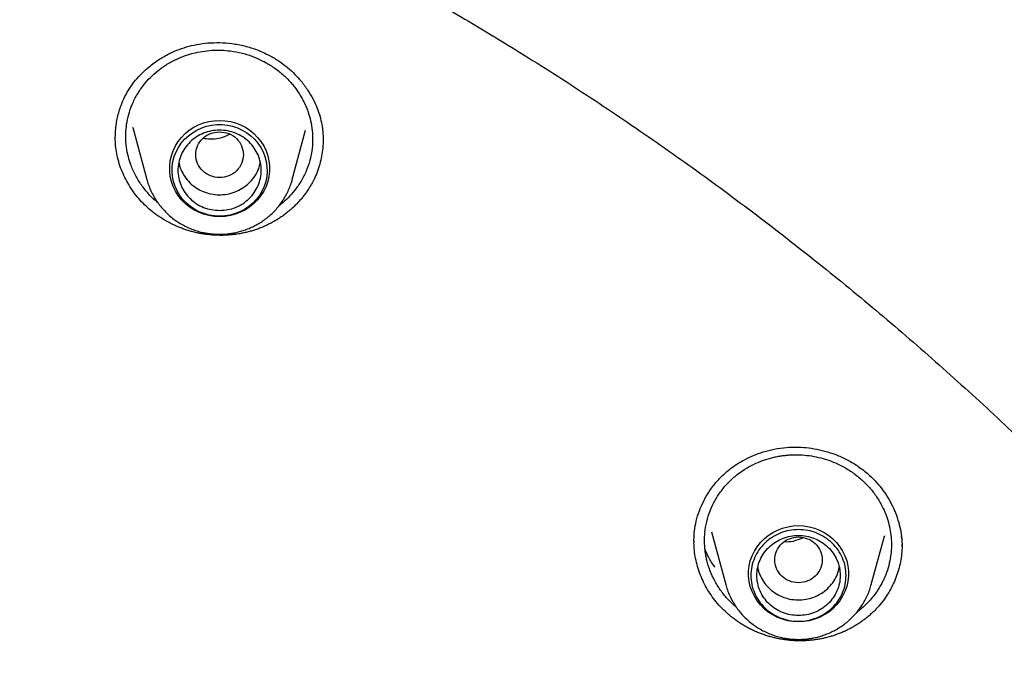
# Model space of a CAD drawing. Header units: millimetres. Extents: x 8 to 849, y 12 to 2010.
# Tile 105 of 111: x 433 to 450, y 1869 to 1880. Entities that reach past the tile are written whole.
import ezdxf

# ---------------------------------------------------------------- set-up
doc = ezdxf.new("R2010")
doc.units = ezdxf.units.MM

msp = doc.modelspace()

# ---------------------------------------------------------------- linework, layer by layer
at = {"color": 7, "linetype": 'Continuous', "lineweight": 30}
for p, q in [((435.233, 1878.286), (435.47, 1877.409)), ((435.235, 1878.281), (435.233, 1878.286)), ((434.94, 1878.113), (434.941, 1878.118)), ((437.916, 1877.409), (438.14, 1878.237)), ((438.434, 1878.067), (438.433, 1878.061)), ((437.918, 1877.416), (437.916, 1877.409)), ((444.964, 1871.48), (445.204, 1870.594)), ((447.65, 1870.594), (447.871, 1871.41)), ((447.873, 1871.417), (447.871, 1871.41)), ((447.652, 1870.601), (447.65, 1870.594)), ((445.383, 1870.213), (445.343, 1870.245))]:
    msp.add_line(p, q, dxfattribs=at)
at = {"color": 7, "linetype": 'Continuous', "lineweight": 30, "flags": 128}
for points in [[(436.693, 1878.403), (436.784, 1878.398), (436.874, 1878.384), (436.961, 1878.361), (437.046, 1878.328), (437.126, 1878.287), (437.202, 1878.238), (437.271, 1878.181), (437.333, 1878.118), (437.389, 1878.048), (437.435, 1877.973), (437.474, 1877.893), (437.503, 1877.81), (437.522, 1877.724), (437.532, 1877.637), (437.532, 1877.55), (437.522, 1877.462), (437.503, 1877.377), (437.474, 1877.294), (437.435, 1877.214), (437.389, 1877.139), (437.333, 1877.069), (437.271, 1877.005), (437.202, 1876.949), (437.126, 1876.899), (437.046, 1876.858), (436.961, 1876.826), (436.874, 1876.803), (436.784, 1876.788), (436.693, 1876.784), (436.602, 1876.788), (436.512, 1876.803), (436.425, 1876.826), (436.34, 1876.858), (436.26, 1876.899), (436.184, 1876.949), (436.115, 1877.005), (436.052, 1877.069), (435.997, 1877.139), (435.951, 1877.214), (435.912, 1877.294), (435.883, 1877.377), (435.864, 1877.462), (435.854, 1877.55), (435.854, 1877.637), (435.864, 1877.724), (435.883, 1877.81), (435.912, 1877.893), (435.951, 1877.973), (435.997, 1878.048), (436.052, 1878.118), (436.115, 1878.181), (436.184, 1878.238), (436.26, 1878.287), (436.34, 1878.328), (436.425, 1878.361), (436.512, 1878.384), (436.602, 1878.398), (436.693, 1878.403)], [(436.693, 1876.793), (436.605, 1876.798), (436.518, 1876.811), (436.433, 1876.835), (436.352, 1876.867), (436.274, 1876.907), (436.202, 1876.955), (436.135, 1877.011), (436.075, 1877.074), (436.023, 1877.142), (435.979, 1877.216), (435.944, 1877.293), (435.917, 1877.374), (435.901, 1877.458), (435.893, 1877.542), (435.896, 1877.627), (435.908, 1877.712), (435.929, 1877.794), (435.96, 1877.873), (436, 1877.949), (436.048, 1878.02), (436.104, 1878.086), (436.168, 1878.145), (436.237, 1878.197), (436.312, 1878.242), (436.392, 1878.278), (436.475, 1878.306), (436.561, 1878.324), (436.649, 1878.333), (436.737, 1878.333), (436.825, 1878.324), (436.911, 1878.306), (436.994, 1878.278), (437.074, 1878.242), (437.149, 1878.197), (437.218, 1878.145), (437.282, 1878.086), (437.338, 1878.02), (437.386, 1877.949), (437.426, 1877.873), (437.456, 1877.794), (437.478, 1877.712), (437.49, 1877.627), (437.493, 1877.542), (437.485, 1877.458), (437.468, 1877.374), (437.442, 1877.293), (437.407, 1877.216), (437.363, 1877.142), (437.31, 1877.074), (437.251, 1877.011), (437.184, 1876.955), (437.112, 1876.907), (437.034, 1876.867), (436.953, 1876.835), (436.868, 1876.811), (436.781, 1876.798), (436.693, 1876.793)], [(446.427, 1871.588), (446.518, 1871.583), (446.608, 1871.569), (446.695, 1871.546), (446.78, 1871.513), (446.86, 1871.472), (446.936, 1871.423), (447.005, 1871.366), (447.068, 1871.303), (447.123, 1871.233), (447.169, 1871.158), (447.208, 1871.078), (447.237, 1870.995), (447.256, 1870.909), (447.266, 1870.822), (447.266, 1870.735), (447.256, 1870.647), (447.237, 1870.562), (447.208, 1870.479), (447.169, 1870.399), (447.123, 1870.324), (447.068, 1870.254), (447.005, 1870.19), (446.936, 1870.134), (446.86, 1870.084), (446.78, 1870.043), (446.695, 1870.011), (446.608, 1869.987), (446.518, 1869.973), (446.427, 1869.969), (446.336, 1869.973), (446.246, 1869.987), (446.159, 1870.011), (446.074, 1870.043), (445.994, 1870.084), (445.918, 1870.134), (445.849, 1870.19), (445.787, 1870.254), (445.732, 1870.324), (445.685, 1870.399), (445.646, 1870.479), (445.617, 1870.562), (445.598, 1870.647), (445.588, 1870.735), (445.588, 1870.822), (445.598, 1870.909), (445.617, 1870.995), (445.646, 1871.078), (445.685, 1871.158), (445.732, 1871.233), (445.787, 1871.303), (445.849, 1871.366), (445.918, 1871.423), (445.994, 1871.472), (446.074, 1871.513), (446.159, 1871.546), (446.246, 1871.569), (446.336, 1871.583), (446.427, 1871.588)]]:
    msp.add_lwpolyline(points, dxfattribs=at)
at = {"color": 7, "linetype": 'Continuous', "lineweight": 30}
for points, knots in [([(467.901, 1845.932), (467.897, 1845.986), (467.889, 1846.105), (467.875, 1846.301), (467.858, 1846.531), (467.836, 1846.796), (467.811, 1847.095), (467.781, 1847.421), (467.746, 1847.773), (467.706, 1848.149), (467.661, 1848.55), (467.61, 1848.967), (467.556, 1849.389), (467.471, 1850.001), (467.348, 1850.804), (467.166, 1851.856), (466.948, 1852.968), (466.691, 1854.138), (466.428, 1855.207), (466.169, 1856.177), (465.922, 1857.042), (465.664, 1857.889), (465.397, 1858.713), (465.123, 1859.512), (464.88, 1860.187), (464.671, 1860.745), (464.499, 1861.19), (464.326, 1861.627), (464.152, 1862.055), (464.001, 1862.416), (463.878, 1862.705), (463.788, 1862.915), (463.709, 1863.096), (463.642, 1863.248), (463.587, 1863.372), (463.545, 1863.467), (463.51, 1863.544), (463.476, 1863.62), (463.434, 1863.713), (463.382, 1863.826), (463.323, 1863.955), (463.258, 1864.097), (463.177, 1864.271), (463.079, 1864.48), (462.961, 1864.727), (462.831, 1864.996), (462.688, 1865.286), (462.532, 1865.598), (462.363, 1865.931), (462.182, 1866.282), (461.872, 1866.869), (461.432, 1867.673), (460.853, 1868.676), (460.262, 1869.65), (459.66, 1870.596), (459.049, 1871.513), (458.428, 1872.403), (457.794, 1873.274), (457.141, 1874.134), (456.462, 1874.99), (455.761, 1875.838), (455.038, 1876.675), (454.293, 1877.503), (453.522, 1878.323), (452.826, 1879.034), (452.222, 1879.629), (451.729, 1880.102), (451.255, 1880.546), (450.802, 1880.96), (450.398, 1881.321), (450.042, 1881.633), (449.733, 1881.901), (449.437, 1882.152), (449.157, 1882.387), (448.856, 1882.636), (448.52, 1882.91), (448.134, 1883.219), (447.717, 1883.547), (447.269, 1883.892), (446.788, 1884.253), (446.275, 1884.63), (445.752, 1885.005), (445.223, 1885.374), (444.696, 1885.733), (444.159, 1886.09), (443.619, 1886.439), (443.08, 1886.779), (442.543, 1887.109), (442.007, 1887.43), (441.372, 1887.8), (440.638, 1888.214), (439.806, 1888.664), (438.98, 1889.094), (438.118, 1889.524), (437.221, 1889.951), (436.292, 1890.372), (435.376, 1890.768), (434.473, 1891.14), (433.556, 1891.499), (432.626, 1891.844), (431.869, 1892.109), (431.309, 1892.297), (430.932, 1892.421), (430.532, 1892.55), (430.112, 1892.681), (429.672, 1892.814), (429.215, 1892.949), (428.729, 1893.087), (428.214, 1893.229), (427.671, 1893.372), (427.098, 1893.517), (426.475, 1893.668), (425.798, 1893.823), (425.067, 1893.98), (424.299, 1894.135), (423.495, 1894.285), (422.705, 1894.42), (421.931, 1894.541), (421.179, 1894.649), (420.401, 1894.75), (419.598, 1894.842), (418.769, 1894.925), (417.933, 1894.996), (417.09, 1895.055), (416.24, 1895.102), (415.369, 1895.137), (414.476, 1895.159), (413.874, 1895.162), (413.569, 1895.163)], [0, 0, 0, 0, 0.001975, 0.004387, 0.007242, 0.010542, 0.014288, 0.018481, 0.022836, 0.027587, 0.032737, 0.038106, 0.043476, 0.048848, 0.061511, 0.074179, 0.089265, 0.104356, 0.119453, 0.130894, 0.142288, 0.153439, 0.164328, 0.174954, 0.185318, 0.191411, 0.19741, 0.203314, 0.209124, 0.214816, 0.218075, 0.220945, 0.223423, 0.225511, 0.227209, 0.228515, 0.22944, 0.230382, 0.231677, 0.23328, 0.235064, 0.237021, 0.239151, 0.242276, 0.245711, 0.249458, 0.253516, 0.257885, 0.262565, 0.267555, 0.272761, 0.287502, 0.302, 0.316254, 0.330265, 0.344033, 0.357558, 0.370898, 0.384354, 0.39797, 0.411745, 0.425429, 0.439267, 0.453258, 0.467401, 0.476316, 0.484797, 0.492843, 0.500454, 0.50763, 0.512963, 0.518028, 0.522824, 0.527352, 0.531633, 0.537307, 0.543419, 0.549969, 0.556957, 0.564383, 0.572246, 0.580547, 0.58817, 0.596116, 0.604106, 0.612021, 0.619861, 0.627626, 0.635315, 0.642929, 0.654742, 0.666368, 0.677809, 0.689064, 0.701851, 0.714365, 0.726604, 0.738568, 0.750257, 0.762798, 0.775005, 0.77971, 0.784462, 0.789591, 0.795125, 0.800608, 0.806437, 0.812614, 0.819137, 0.826006, 0.833222, 0.840785, 0.849505, 0.858644, 0.868202, 0.87818, 0.888578, 0.897562, 0.906839, 0.916406, 0.926265, 0.936414, 0.946855, 0.956966, 0.967336, 0.977965, 0.988853, 1, 1, 1, 1]), ([(362.424, 1846.442), (362.46, 1846.628), (362.536, 1847.027), (362.664, 1847.637), (362.805, 1848.271), (362.955, 1848.904), (363.114, 1849.535), (363.28, 1850.164), (363.455, 1850.791), (363.639, 1851.415), (363.831, 1852.037), (364.031, 1852.657), (364.24, 1853.274), (364.457, 1853.889), (364.682, 1854.5), (364.916, 1855.109), (365.157, 1855.715), (365.407, 1856.318), (365.665, 1856.918), (365.931, 1857.514), (366.204, 1858.107), (366.486, 1858.697), (366.776, 1859.283), (367.074, 1859.865), (367.379, 1860.443), (367.692, 1861.018), (368.013, 1861.589), (368.341, 1862.156), (368.677, 1862.718), (369.021, 1863.276), (369.372, 1863.83), (369.731, 1864.38), (370.096, 1864.925), (370.47, 1865.465), (370.85, 1866.001), (371.237, 1866.532), (371.632, 1867.058), (372.034, 1867.579), (372.443, 1868.095), (372.858, 1868.606), (373.281, 1869.111), (373.71, 1869.612), (374.146, 1870.106), (374.588, 1870.596), (375.037, 1871.08), (375.493, 1871.558), (375.955, 1872.03), (376.423, 1872.497), (376.897, 1872.958), (377.378, 1873.413), (377.865, 1873.861), (378.357, 1874.304), (378.856, 1874.74), (379.36, 1875.171), (379.87, 1875.594), (380.386, 1876.012), (380.908, 1876.423), (381.435, 1876.827), (381.967, 1877.225), (382.504, 1877.616), (383.047, 1878.001), (383.595, 1878.378), (384.148, 1878.749), (384.706, 1879.113), (385.269, 1879.47), (385.836, 1879.819), (386.408, 1880.162), (386.985, 1880.498), (387.566, 1880.826), (388.152, 1881.147), (388.741, 1881.46), (389.335, 1881.767), (389.933, 1882.065), (390.535, 1882.357), (391.141, 1882.64), (391.751, 1882.917), (392.364, 1883.185), (392.981, 1883.446), (393.601, 1883.699), (394.225, 1883.945), (394.852, 1884.182), (395.482, 1884.412), (396.115, 1884.634), (396.751, 1884.848), (397.39, 1885.054), (398.031, 1885.251), (398.676, 1885.441), (399.322, 1885.623), (399.971, 1885.797), (400.623, 1885.963), (401.276, 1886.12), (401.932, 1886.27), (402.589, 1886.411), (403.249, 1886.544), (403.91, 1886.669), (404.572, 1886.785), (405.237, 1886.893), (405.902, 1886.993), (406.569, 1887.085), (407.237, 1887.168), (407.907, 1887.243), (408.577, 1887.309), (409.248, 1887.367), (409.919, 1887.417), (410.592, 1887.458), (411.264, 1887.491), (411.937, 1887.516), (412.611, 1887.532), (413.285, 1887.54), (413.958, 1887.539), (414.632, 1887.53), (415.305, 1887.513), (415.978, 1887.487), (416.651, 1887.452), (417.323, 1887.41), (417.995, 1887.359), (418.666, 1887.299), (419.336, 1887.231), (420.005, 1887.155), (420.672, 1887.071), (421.339, 1886.978), (422.005, 1886.877), (422.669, 1886.767), (423.331, 1886.65), (423.992, 1886.524), (424.651, 1886.389), (425.308, 1886.247), (425.963, 1886.096), (426.617, 1885.937), (427.268, 1885.771), (427.916, 1885.595), (428.563, 1885.412), (429.206, 1885.221), (429.847, 1885.022), (430.486, 1884.815), (431.121, 1884.6), (431.754, 1884.377), (432.384, 1884.146), (433.01, 1883.907), (433.633, 1883.66), (434.253, 1883.406), (434.869, 1883.144), (435.482, 1882.874), (436.091, 1882.597), (436.696, 1882.312), (437.298, 1882.019), (437.895, 1881.719), (438.488, 1881.412), (439.077, 1881.097), (439.662, 1880.775), (440.243, 1880.446), (440.819, 1880.109), (441.39, 1879.765), (441.957, 1879.415), (442.519, 1879.057), (443.076, 1878.692), (443.628, 1878.32), (444.175, 1877.941), (444.717, 1877.556), (445.254, 1877.164), (445.785, 1876.765), (446.311, 1876.359), (446.832, 1875.947), (447.347, 1875.529), (447.856, 1875.104), (448.36, 1874.673), (448.857, 1874.235), (449.349, 1873.792), (449.835, 1873.342), (450.315, 1872.886), (450.788, 1872.425), (451.255, 1871.957), (451.716, 1871.484), (452.171, 1871.005), (452.619, 1870.52), (453.06, 1870.03), (453.495, 1869.534), (453.923, 1869.033), (454.344, 1868.527), (454.759, 1868.015), (455.167, 1867.498), (455.567, 1866.976), (455.961, 1866.45), (456.347, 1865.918), (456.726, 1865.382), (457.099, 1864.841), (457.463, 1864.295), (457.821, 1863.745), (458.17, 1863.19), (458.513, 1862.631), (458.848, 1862.068), (459.175, 1861.501), (459.495, 1860.929), (459.807, 1860.354), (460.111, 1859.775), (460.407, 1859.192), (460.696, 1858.605), (460.976, 1858.015), (461.249, 1857.422), (461.513, 1856.825), (461.77, 1856.225), (462.018, 1855.621), (462.259, 1855.015), (462.491, 1854.406), (462.715, 1853.794), (462.93, 1853.179), (463.138, 1852.561), (463.337, 1851.941), (463.527, 1851.319), (463.71, 1850.694), (463.884, 1850.067), (464.049, 1849.437), (464.206, 1848.806), (464.355, 1848.173), (464.494, 1847.538), (464.616, 1846.954), (464.687, 1846.58), (464.717, 1846.419)], [0, 0, 0, 0, 0.00408, 0.00874, 0.0134, 0.01806, 0.02272, 0.02738, 0.03204, 0.0367, 0.04136, 0.04602, 0.05068, 0.05534, 0.06, 0.064659, 0.069319, 0.073979, 0.078639, 0.083299, 0.087958, 0.092618, 0.097278, 0.101938, 0.106597, 0.111257, 0.115917, 0.120576, 0.125236, 0.129896, 0.134555, 0.139215, 0.143874, 0.148534, 0.153193, 0.157853, 0.162512, 0.167172, 0.171831, 0.176491, 0.18115, 0.185809, 0.190469, 0.195128, 0.199787, 0.204447, 0.209106, 0.213765, 0.218425, 0.223084, 0.227743, 0.232402, 0.237061, 0.24172, 0.24638, 0.251039, 0.255698, 0.260357, 0.265016, 0.269675, 0.274334, 0.278993, 0.283652, 0.288311, 0.29297, 0.297629, 0.302288, 0.306947, 0.311606, 0.316265, 0.320923, 0.325582, 0.330241, 0.3349, 0.339559, 0.344218, 0.348876, 0.353535, 0.358194, 0.362853, 0.367511, 0.37217, 0.376829, 0.381488, 0.386146, 0.390805, 0.395464, 0.400122, 0.404781, 0.40944, 0.414098, 0.418757, 0.423416, 0.428074, 0.432733, 0.437391, 0.44205, 0.446709, 0.451367, 0.456026, 0.460684, 0.465343, 0.470002, 0.47466, 0.479319, 0.483977, 0.488636, 0.493295, 0.497953, 0.502612, 0.50727, 0.511929, 0.516587, 0.521246, 0.525905, 0.530563, 0.535222, 0.53988, 0.544539, 0.549197, 0.553856, 0.558515, 0.563173, 0.567832, 0.57249, 0.577149, 0.581808, 0.586466, 0.591125, 0.595784, 0.600442, 0.605101, 0.609759, 0.614418, 0.619077, 0.623735, 0.628394, 0.633053, 0.637712, 0.64237, 0.647029, 0.651688, 0.656346, 0.661005, 0.665664, 0.670323, 0.674982, 0.67964, 0.684299, 0.688958, 0.693617, 0.698276, 0.702935, 0.707594, 0.712252, 0.716911, 0.72157, 0.726229, 0.730888, 0.735547, 0.740206, 0.744865, 0.749524, 0.754183, 0.758842, 0.763502, 0.768161, 0.77282, 0.777479, 0.782138, 0.786797, 0.791456, 0.796116, 0.800775, 0.805434, 0.810093, 0.814753, 0.819412, 0.824071, 0.828731, 0.83339, 0.83805, 0.842709, 0.847368, 0.852028, 0.856687, 0.861347, 0.866006, 0.870666, 0.875325, 0.879985, 0.884645, 0.889304, 0.893964, 0.898624, 0.903283, 0.907943, 0.912603, 0.917262, 0.921922, 0.926582, 0.931242, 0.935901, 0.940561, 0.945221, 0.949881, 0.954541, 0.959201, 0.96386, 0.96852, 0.97318, 0.97784, 0.9825, 0.98716, 0.99182, 0.99648, 1, 1, 1, 1]), ([(434.939, 1878.113), (434.941, 1878.183), (434.947, 1878.324), (434.992, 1878.533), (435.057, 1878.717), (435.137, 1878.877), (435.227, 1879.014), (435.337, 1879.148), (435.471, 1879.279), (435.635, 1879.407), (435.806, 1879.509), (435.976, 1879.586), (436.138, 1879.642), (436.313, 1879.684), (436.5, 1879.709), (436.698, 1879.715), (436.904, 1879.699), (437.115, 1879.659), (437.329, 1879.594), (437.465, 1879.529), (437.534, 1879.495)], [0, 0, 0, 0, 0.064558, 0.12875, 0.192457, 0.239911, 0.28715, 0.33624, 0.39029, 0.449312, 0.513237, 0.558565, 0.60605, 0.655702, 0.707477, 0.761425, 0.817588, 0.876008, 0.93676, 1, 1, 1, 1]), ([(435.651, 1877.025), (435.641, 1877.033), (435.579, 1877.08), (435.504, 1877.16), (435.422, 1877.258), (435.364, 1877.337), (435.312, 1877.419), (435.265, 1877.505), (435.224, 1877.595), (435.183, 1877.702), (435.146, 1877.835), (435.118, 1878.001), (435.112, 1878.172), (435.128, 1878.342), (435.162, 1878.506), (435.221, 1878.677), (435.305, 1878.843), (435.409, 1878.995), (435.525, 1879.126), (435.647, 1879.236), (435.76, 1879.318), (435.859, 1879.378), (435.941, 1879.421), (436.021, 1879.457), (436.099, 1879.488), (436.174, 1879.513), (436.274, 1879.541), (436.402, 1879.567), (436.561, 1879.585), (436.718, 1879.587), (436.89, 1879.573), (437.074, 1879.538), (437.266, 1879.478), (437.385, 1879.42), (437.444, 1879.392)], [0, 0, 0, 0, 0.008648, 0.051361, 0.073031, 0.094904, 0.11698, 0.139259, 0.161741, 0.184426, 0.218369, 0.257313, 0.301247, 0.337475, 0.376495, 0.418299, 0.462878, 0.505355, 0.545276, 0.582648, 0.617477, 0.639292, 0.659982, 0.679547, 0.69799, 0.715313, 0.731516, 0.766671, 0.80136, 0.835588, 0.869361, 0.913683, 0.957224, 1, 1, 1, 1]), ([(437.534, 1879.495), (437.588, 1879.464), (437.695, 1879.403), (437.836, 1879.295), (437.959, 1879.182), (438.074, 1879.055), (438.178, 1878.915), (438.266, 1878.766), (438.334, 1878.617), (438.382, 1878.474), (438.412, 1878.339), (438.428, 1878.226), (438.434, 1878.134), (438.435, 1878.081), (438.435, 1878.059)], [0, 0, 0, 0, 0.101294, 0.197565, 0.288774, 0.374822, 0.481333, 0.578353, 0.66586, 0.758435, 0.838085, 0.904954, 0.958946, 1, 1, 1, 1]), ([(437.444, 1879.392), (437.498, 1879.36), (437.608, 1879.297), (437.758, 1879.179), (437.868, 1879.07), (437.944, 1878.979), (437.994, 1878.912), (438.04, 1878.843), (438.082, 1878.771), (438.12, 1878.696), (438.155, 1878.619), (438.191, 1878.52), (438.228, 1878.392), (438.255, 1878.227), (438.261, 1878.057), (438.246, 1877.887), (438.212, 1877.722), (438.153, 1877.551), (438.068, 1877.384), (437.965, 1877.232), (437.851, 1877.105), (437.762, 1877.02), (437.708, 1876.981), (437.695, 1876.972)], [0, 0, 0, 0, 0.062106, 0.125308, 0.189626, 0.217552, 0.24569, 0.274039, 0.302602, 0.331381, 0.360377, 0.389591, 0.440443, 0.498867, 0.564882, 0.619409, 0.678234, 0.74137, 0.80883, 0.873816, 0.932283, 0.984211, 1, 1, 1, 1]), ([(435.844, 1876.684), (435.8, 1876.709), (435.713, 1876.757), (435.593, 1876.843), (435.482, 1876.935), (435.379, 1877.036), (435.285, 1877.145), (435.201, 1877.261), (435.129, 1877.383), (435.066, 1877.509), (435.016, 1877.641), (434.977, 1877.776), (434.952, 1877.911), (434.939, 1878.03), (434.939, 1878.105), (434.939, 1878.134)], [0, 0, 0, 0, 0.080549, 0.161721, 0.239663, 0.317606, 0.397799, 0.477992, 0.556186, 0.634378, 0.714886, 0.795391, 0.872698, 0.950008, 1, 1, 1, 1]), ([(436.693, 1878.212), (436.641, 1878.206), (436.536, 1878.194), (436.403, 1878.106), (436.314, 1877.978), (436.282, 1877.827), (436.314, 1877.675), (436.403, 1877.547), (436.536, 1877.462), (436.693, 1877.431), (436.85, 1877.462), (436.983, 1877.547), (437.071, 1877.675), (437.104, 1877.827), (437.071, 1877.978), (436.983, 1878.106), (436.85, 1878.194), (436.745, 1878.206), (436.693, 1878.212)], [0, 0, 0, 0, 0.0625, 0.125, 0.1875, 0.25, 0.3125, 0.375, 0.4375, 0.5, 0.5625, 0.625, 0.6875, 0.75, 0.8125, 0.875, 0.9375, 1, 1, 1, 1]), ([(436.867, 1878.169), (436.806, 1878.141), (436.703, 1878.093), (436.544, 1878.081), (436.454, 1878.094), (436.411, 1878.1)], [0, 0, 0, 0, 0.428714, 0.72702, 1, 1, 1, 1]), ([(438.435, 1878.093), (438.435, 1878.076), (438.436, 1878.013), (438.426, 1877.904), (438.404, 1877.768), (438.369, 1877.634), (438.322, 1877.501), (438.273, 1877.394), (438.233, 1877.322), (438.21, 1877.283), (438.191, 1877.253), (438.166, 1877.215), (438.139, 1877.177), (438.111, 1877.14), (438.09, 1877.112), (438.068, 1877.085), (438.045, 1877.059), (438.014, 1877.024), (437.981, 1876.99), (437.948, 1876.957), (437.922, 1876.933), (437.896, 1876.91), (437.869, 1876.887), (437.833, 1876.856), (437.796, 1876.827), (437.757, 1876.8), (437.728, 1876.779), (437.699, 1876.759), (437.669, 1876.74), (437.628, 1876.715), (437.587, 1876.692), (437.544, 1876.669), (437.512, 1876.653), (437.48, 1876.638), (437.447, 1876.623), (437.403, 1876.604), (437.358, 1876.586), (437.313, 1876.57), (437.279, 1876.558), (437.244, 1876.548), (437.198, 1876.534), (437.151, 1876.522), (437.103, 1876.511), (437.068, 1876.504), (437.032, 1876.497), (436.996, 1876.491), (436.948, 1876.484), (436.899, 1876.479), (436.85, 1876.475), (436.814, 1876.472), (436.777, 1876.471), (436.741, 1876.47), (436.692, 1876.47), (436.643, 1876.471), (436.594, 1876.473), (436.557, 1876.476), (436.521, 1876.48), (436.484, 1876.484), (436.436, 1876.49), (436.387, 1876.498), (436.339, 1876.507), (436.303, 1876.515), (436.268, 1876.523), (436.232, 1876.532), (436.185, 1876.545), (436.138, 1876.56), (436.092, 1876.575), (436.058, 1876.588), (436.023, 1876.601), (435.988, 1876.615), (435.953, 1876.631), (435.903, 1876.653), (435.868, 1876.672), (435.844, 1876.684)], [0, 0, 0, 0, 0.014959, 0.055714, 0.096068, 0.136422, 0.177932, 0.21944, 0.239604, 0.249684, 0.259765, 0.269845, 0.290009, 0.300089, 0.31017, 0.32025, 0.33033, 0.340411, 0.360575, 0.370655, 0.380735, 0.390815, 0.400896, 0.410976, 0.43114, 0.44122, 0.451301, 0.461381, 0.471461, 0.481541, 0.501705, 0.511786, 0.521866, 0.531946, 0.542027, 0.552107, 0.572271, 0.582351, 0.592432, 0.602512, 0.612592, 0.632757, 0.642837, 0.652917, 0.662998, 0.673078, 0.683158, 0.703322, 0.713403, 0.723483, 0.733563, 0.743644, 0.753724, 0.773888, 0.783968, 0.794049, 0.804129, 0.814209, 0.82429, 0.844454, 0.854534, 0.864614, 0.874695, 0.884775, 0.894855, 0.915019, 0.9251, 0.93518, 0.94526, 0.955341, 0.96649, 0.97764, 1, 1, 1, 1]), ([(436.008, 1877.702), (436.012, 1877.681), (436.023, 1877.616), (436.069, 1877.514), (436.143, 1877.402), (436.239, 1877.306), (436.317, 1877.259), (436.356, 1877.235)], [0, 0, 0, 0, 0.10879, 0.331592, 0.554395, 0.777197, 1, 1, 1, 1]), ([(436.356, 1877.235), (436.397, 1877.216), (436.48, 1877.178), (436.616, 1877.152), (436.754, 1877.15), (436.89, 1877.175), (437.018, 1877.224), (437.133, 1877.297), (437.232, 1877.39), (437.31, 1877.5), (437.36, 1877.605), (437.373, 1877.675), (437.378, 1877.702)], [0, 0, 0, 0, 0.104104, 0.208207, 0.312311, 0.416414, 0.520518, 0.624621, 0.728725, 0.832828, 0.936932, 1, 1, 1, 1]), ([(435.47, 1877.411), (435.474, 1877.397), (435.486, 1877.349), (435.516, 1877.269), (435.56, 1877.172), (435.611, 1877.081), (435.669, 1876.997), (435.73, 1876.921), (435.798, 1876.849), (435.87, 1876.783), (435.948, 1876.724), (436.03, 1876.67), (436.116, 1876.623), (436.204, 1876.583), (436.294, 1876.55), (436.382, 1876.525), (436.462, 1876.508), (436.532, 1876.498), (436.607, 1876.49), (436.66, 1876.489), (436.693, 1876.488)], [0, 0, 0, 0, 0.025915, 0.090629, 0.155964, 0.221991, 0.281655, 0.341327, 0.400988, 0.460614, 0.520167, 0.579588, 0.638776, 0.697553, 0.755548, 0.811865, 0.863574, 0.903582, 0.941105, 1, 1, 1, 1]), ([(436.693, 1876.488), (436.729, 1876.489), (436.779, 1876.49), (436.853, 1876.498), (436.917, 1876.507), (436.992, 1876.522), (437.07, 1876.543), (437.15, 1876.571), (437.231, 1876.604), (437.312, 1876.645), (437.391, 1876.692), (437.467, 1876.745), (437.54, 1876.805), (437.61, 1876.871), (437.674, 1876.943), (437.734, 1877.02), (437.787, 1877.102), (437.834, 1877.188), (437.874, 1877.279), (437.902, 1877.356), (437.913, 1877.402), (437.917, 1877.416)], [0, 0, 0, 0, 0.064497, 0.090894, 0.134708, 0.18031, 0.229321, 0.280571, 0.333589, 0.387997, 0.443531, 0.499993, 0.557237, 0.615152, 0.673656, 0.732686, 0.792195, 0.852149, 0.912528, 0.973317, 1, 1, 1, 1]), ([(444.668, 1871.312), (444.669, 1871.362), (444.672, 1871.463), (444.696, 1871.625), (444.742, 1871.794), (444.81, 1871.962), (444.897, 1872.124), (445.005, 1872.277), (445.132, 1872.419), (445.263, 1872.532), (445.394, 1872.625), (445.523, 1872.7), (445.671, 1872.77), (445.838, 1872.831), (446.024, 1872.878), (446.209, 1872.904), (446.39, 1872.911), (446.561, 1872.902), (446.738, 1872.875), (446.918, 1872.83), (447.101, 1872.765), (447.282, 1872.678), (447.459, 1872.569), (447.567, 1872.479), (447.621, 1872.433)], [0, 0, 0, 0, 0.041744, 0.08585, 0.132298, 0.179702, 0.227705, 0.276234, 0.325254, 0.374869, 0.40943, 0.447194, 0.488179, 0.532358, 0.579694, 0.630165, 0.670102, 0.711787, 0.755224, 0.80045, 0.847491, 0.896379, 0.947175, 1, 1, 1, 1]), ([(445.343, 1870.245), (445.298, 1870.288), (445.208, 1870.376), (445.094, 1870.526), (445.017, 1870.657), (444.966, 1870.764), (444.936, 1870.84), (444.909, 1870.919), (444.887, 1870.999), (444.869, 1871.08), (444.857, 1871.163), (444.847, 1871.268), (444.846, 1871.401), (444.863, 1871.568), (444.903, 1871.735), (444.963, 1871.896), (445.04, 1872.047), (445.143, 1872.197), (445.268, 1872.338), (445.409, 1872.46), (445.557, 1872.559), (445.706, 1872.636), (445.833, 1872.687), (445.936, 1872.719), (446.015, 1872.739), (446.091, 1872.754), (446.165, 1872.766), (446.235, 1872.773), (446.302, 1872.778), (446.399, 1872.781), (446.528, 1872.776), (446.686, 1872.754), (446.84, 1872.718), (447.004, 1872.664), (447.173, 1872.585), (447.344, 1872.481), (447.444, 1872.397), (447.494, 1872.355)], [0, 0, 0, 0, 0.038257, 0.077262, 0.117018, 0.134296, 0.151713, 0.169268, 0.186962, 0.204795, 0.222767, 0.240877, 0.272471, 0.308721, 0.349613, 0.383333, 0.419652, 0.458562, 0.500054, 0.539592, 0.57675, 0.611535, 0.643954, 0.661423, 0.678122, 0.694052, 0.709214, 0.723609, 0.737237, 0.750101, 0.782823, 0.81511, 0.846969, 0.878405, 0.919659, 0.960186, 1, 1, 1, 1]), ([(447.494, 1872.355), (447.539, 1872.312), (447.629, 1872.225), (447.743, 1872.074), (447.831, 1871.925), (447.896, 1871.779), (447.941, 1871.642), (447.973, 1871.499), (447.989, 1871.356), (447.991, 1871.212), (447.978, 1871.066), (447.947, 1870.913), (447.902, 1870.777), (447.856, 1870.672), (447.816, 1870.594), (447.773, 1870.521), (447.718, 1870.44), (447.649, 1870.352), (447.55, 1870.248), (447.47, 1870.174), (447.415, 1870.136), (447.413, 1870.135)], [0, 0, 0, 0, 0.070844, 0.142937, 0.216303, 0.272194, 0.328823, 0.386202, 0.444339, 0.499143, 0.557627, 0.619804, 0.685687, 0.728548, 0.756407, 0.789742, 0.828559, 0.872866, 0.922673, 0.996693, 1, 1, 1, 1]), ([(447.621, 1872.433), (447.663, 1872.392), (447.747, 1872.311), (447.855, 1872.175), (447.949, 1872.031), (448.027, 1871.879), (448.089, 1871.722), (448.135, 1871.563), (448.151, 1871.456), (448.158, 1871.403)], [0, 0, 0, 0, 0.143806, 0.287673, 0.431599, 0.575448, 0.719013, 0.862077, 1, 1, 1, 1]), ([(445.22, 1870.12), (445.184, 1870.154), (445.113, 1870.222), (445.019, 1870.333), (444.935, 1870.449), (444.862, 1870.571), (444.8, 1870.7), (444.749, 1870.832), (444.71, 1870.967), (444.683, 1871.104), (444.669, 1871.226), (444.67, 1871.303), (444.67, 1871.332)], [0, 0, 0, 0, 0.1053053, 0.2114248, 0.3133212, 0.415219, 0.5200589, 0.6248989, 0.7271245, 0.8293487, 0.9345997, 1, 1, 1, 1]), ([(446.427, 1871.397), (446.375, 1871.391), (446.27, 1871.379), (446.137, 1871.291), (446.049, 1871.163), (446.016, 1871.011), (446.049, 1870.86), (446.137, 1870.732), (446.27, 1870.647), (446.427, 1870.616), (446.584, 1870.647), (446.717, 1870.732), (446.806, 1870.86), (446.838, 1871.011), (446.806, 1871.163), (446.717, 1871.291), (446.584, 1871.379), (446.479, 1871.391), (446.427, 1871.397)], [0, 0, 0, 0, 0.0625, 0.125, 0.1875, 0.25, 0.3125, 0.375, 0.4375, 0.5, 0.5625, 0.625, 0.6875, 0.75, 0.8125, 0.875, 0.9375, 1, 1, 1, 1]), ([(446.506, 1871.382), (446.45, 1871.359), (446.352, 1871.318), (446.24, 1871.308), (446.193, 1871.314), (446.192, 1871.315)], [0, 0, 0, 0, 0.562357, 0.991858, 1, 1, 1, 1]), ([(448.155, 1871.405), (448.161, 1871.363), (448.17, 1871.306), (448.167, 1871.249), (448.166, 1871.233)], [0, 0, 0, 0, 0.727451, 1, 1, 1, 1]), ([(448.158, 1871.403), (448.159, 1871.401), (448.168, 1871.345), (448.168, 1871.289), (448.169, 1871.235)], [0, 0, 0, 0, 0.030582, 1, 1, 1, 1]), ([(445.022, 1870.891), (445.019, 1870.895), (444.976, 1870.948), (444.918, 1871.047), (444.874, 1871.143), (444.856, 1871.185)], [0, 0, 0, 0, 0.040042, 0.584726, 1, 1, 1, 1]), ([(448.167, 1871.268), (448.167, 1871.251), (448.169, 1871.188), (448.158, 1871.08), (448.136, 1870.945), (448.101, 1870.811), (448.054, 1870.68), (447.996, 1870.554), (447.927, 1870.432), (447.846, 1870.315), (447.77, 1870.224), (447.712, 1870.163), (447.679, 1870.131), (447.653, 1870.107), (447.618, 1870.075), (447.582, 1870.045), (447.545, 1870.016), (447.517, 1869.994), (447.488, 1869.974), (447.459, 1869.953), (447.42, 1869.927), (447.379, 1869.902), (447.338, 1869.879), (447.307, 1869.861), (447.275, 1869.845), (447.243, 1869.829), (447.2, 1869.809), (447.156, 1869.789), (447.111, 1869.772), (447.077, 1869.759), (447.043, 1869.747), (447.009, 1869.736), (446.963, 1869.721), (446.917, 1869.708), (446.87, 1869.697), (446.834, 1869.689), (446.799, 1869.682), (446.763, 1869.675), (446.715, 1869.667), (446.667, 1869.661), (446.618, 1869.656), (446.582, 1869.653), (446.545, 1869.651), (446.497, 1869.649), (446.448, 1869.649), (446.399, 1869.65), (446.362, 1869.651), (446.326, 1869.653), (446.289, 1869.656), (446.24, 1869.661), (446.192, 1869.667), (446.144, 1869.675), (446.107, 1869.682), (446.071, 1869.689), (446.035, 1869.697), (445.988, 1869.708), (445.941, 1869.721), (445.894, 1869.735), (445.859, 1869.747), (445.824, 1869.759), (445.79, 1869.772), (445.744, 1869.789), (445.699, 1869.809), (445.655, 1869.829), (445.622, 1869.845), (445.59, 1869.862), (445.558, 1869.879), (445.515, 1869.903), (445.474, 1869.928), (445.433, 1869.955), (445.403, 1869.975), (445.373, 1869.996), (445.343, 1870.018), (445.312, 1870.042), (445.27, 1870.075), (445.24, 1870.102), (445.22, 1870.12)], [0, 0, 0, 0, 0.013801, 0.049177, 0.084554, 0.120925, 0.157296, 0.193309, 0.229321, 0.266366, 0.303408, 0.321403, 0.330399, 0.339395, 0.348391, 0.366386, 0.375382, 0.384378, 0.393374, 0.40237, 0.411366, 0.429361, 0.438357, 0.447352, 0.456348, 0.465344, 0.47434, 0.492335, 0.501331, 0.510327, 0.519323, 0.528319, 0.537315, 0.555309, 0.564305, 0.573301, 0.582297, 0.591293, 0.600289, 0.618284, 0.62728, 0.636276, 0.645272, 0.654268, 0.672263, 0.681259, 0.690255, 0.699251, 0.708246, 0.717242, 0.735237, 0.744233, 0.753229, 0.762225, 0.771221, 0.780217, 0.798212, 0.807208, 0.816204, 0.8252, 0.834196, 0.843192, 0.861186, 0.870182, 0.879178, 0.888174, 0.89717, 0.906166, 0.924161, 0.933157, 0.942153, 0.951149, 0.960145, 0.970095, 0.980046, 1, 1, 1, 1]), ([(445.742, 1870.884), (445.743, 1870.876), (445.749, 1870.824), (445.787, 1870.733), (445.853, 1870.616), (445.916, 1870.552), (445.948, 1870.52)], [0, 0, 0, 0, 0.059833, 0.373222, 0.686611, 1, 1, 1, 1]), ([(445.948, 1870.52), (445.983, 1870.491), (446.053, 1870.435), (446.178, 1870.377), (446.311, 1870.342), (446.449, 1870.333), (446.586, 1870.35), (446.717, 1870.393), (446.837, 1870.459), (446.941, 1870.547), (447.024, 1870.652), (447.085, 1870.766), (447.104, 1870.846), (447.113, 1870.883)], [0, 0, 0, 0, 0.092056, 0.184111, 0.276167, 0.368222, 0.460278, 0.552334, 0.644389, 0.736445, 0.8285, 0.920556, 1, 1, 1, 1]), ([(445.205, 1870.596), (445.208, 1870.582), (445.22, 1870.534), (445.25, 1870.454), (445.294, 1870.357), (445.345, 1870.266), (445.403, 1870.182), (445.464, 1870.106), (445.532, 1870.034), (445.605, 1869.968), (445.682, 1869.909), (445.764, 1869.855), (445.85, 1869.808), (445.938, 1869.768), (446.028, 1869.735), (446.116, 1869.71), (446.196, 1869.693), (446.266, 1869.683), (446.341, 1869.675), (446.395, 1869.674), (446.427, 1869.673)], [0, 0, 0, 0, 0.025915, 0.090629, 0.155964, 0.221991, 0.281655, 0.341327, 0.400988, 0.460614, 0.520167, 0.579588, 0.638776, 0.697553, 0.755548, 0.811865, 0.863574, 0.903582, 0.941105, 1, 1, 1, 1]), ([(446.427, 1869.673), (446.463, 1869.674), (446.513, 1869.675), (446.587, 1869.683), (446.651, 1869.692), (446.726, 1869.707), (446.804, 1869.728), (446.884, 1869.756), (446.965, 1869.789), (447.046, 1869.83), (447.125, 1869.877), (447.201, 1869.93), (447.275, 1869.99), (447.344, 1870.056), (447.408, 1870.128), (447.468, 1870.205), (447.521, 1870.287), (447.569, 1870.373), (447.608, 1870.464), (447.636, 1870.541), (447.648, 1870.587), (447.651, 1870.601)], [0, 0, 0, 0, 0.064497, 0.090894, 0.134708, 0.18031, 0.229321, 0.280571, 0.333589, 0.387997, 0.443531, 0.499993, 0.557237, 0.615152, 0.673656, 0.732686, 0.792195, 0.852149, 0.912528, 0.973317, 1, 1, 1, 1])]:
    msp.add_open_spline(points, degree=3, knots=knots, dxfattribs=at)
for points in [[(436.693, 1876.889), (436.647, 1876.892), (436.556, 1876.897), (436.423, 1876.937), (436.302, 1876.999), (436.195, 1877.084), (436.107, 1877.187), (436.042, 1877.304), (436.002, 1877.431), (435.988, 1877.564), (436.002, 1877.696), (436.042, 1877.824), (436.107, 1877.941), (436.195, 1878.044), (436.302, 1878.128), (436.423, 1878.191), (436.556, 1878.23), (436.693, 1878.243), (436.83, 1878.23), (436.963, 1878.191), (437.084, 1878.128), (437.191, 1878.044), (437.279, 1877.941), (437.344, 1877.824), (437.384, 1877.696), (437.397, 1877.564), (437.384, 1877.431), (437.344, 1877.304), (437.279, 1877.187), (437.191, 1877.084), (437.084, 1876.999), (436.963, 1876.937), (436.83, 1876.897), (436.739, 1876.892), (436.693, 1876.889)], [(447.227, 1870.749), (447.224, 1870.698), (447.218, 1870.597), (447.171, 1870.452), (447.097, 1870.318), (446.996, 1870.2), (446.874, 1870.104), (446.735, 1870.032), (446.584, 1869.988), (446.427, 1869.973), (446.27, 1869.988), (446.119, 1870.032), (445.98, 1870.104), (445.858, 1870.2), (445.758, 1870.318), (445.683, 1870.452), (445.637, 1870.597), (445.622, 1870.749), (445.637, 1870.9), (445.683, 1871.046), (445.758, 1871.18), (445.858, 1871.297), (445.98, 1871.394), (446.119, 1871.466), (446.27, 1871.51), (446.427, 1871.525), (446.584, 1871.51), (446.735, 1871.466), (446.874, 1871.394), (446.996, 1871.297), (447.097, 1871.18), (447.171, 1871.046), (447.218, 1870.9), (447.224, 1870.799), (447.227, 1870.749)], [(446.427, 1870.074), (446.473, 1870.077), (446.564, 1870.082), (446.697, 1870.122), (446.818, 1870.184), (446.925, 1870.269), (447.013, 1870.372), (447.078, 1870.489), (447.118, 1870.616), (447.132, 1870.749), (447.118, 1870.881), (447.078, 1871.009), (447.013, 1871.126), (446.925, 1871.229), (446.818, 1871.313), (446.697, 1871.376), (446.564, 1871.415), (446.427, 1871.428), (446.29, 1871.415), (446.157, 1871.376), (446.036, 1871.313), (445.929, 1871.229), (445.841, 1871.126), (445.776, 1871.009), (445.736, 1870.881), (445.723, 1870.749), (445.736, 1870.616), (445.776, 1870.489), (445.841, 1870.372), (445.929, 1870.269), (446.036, 1870.184), (446.157, 1870.122), (446.29, 1870.082), (446.381, 1870.077), (446.427, 1870.074)]]:
    msp.add_open_spline(points, degree=3, dxfattribs=at)

doc.saveas('drawing.dxf')
